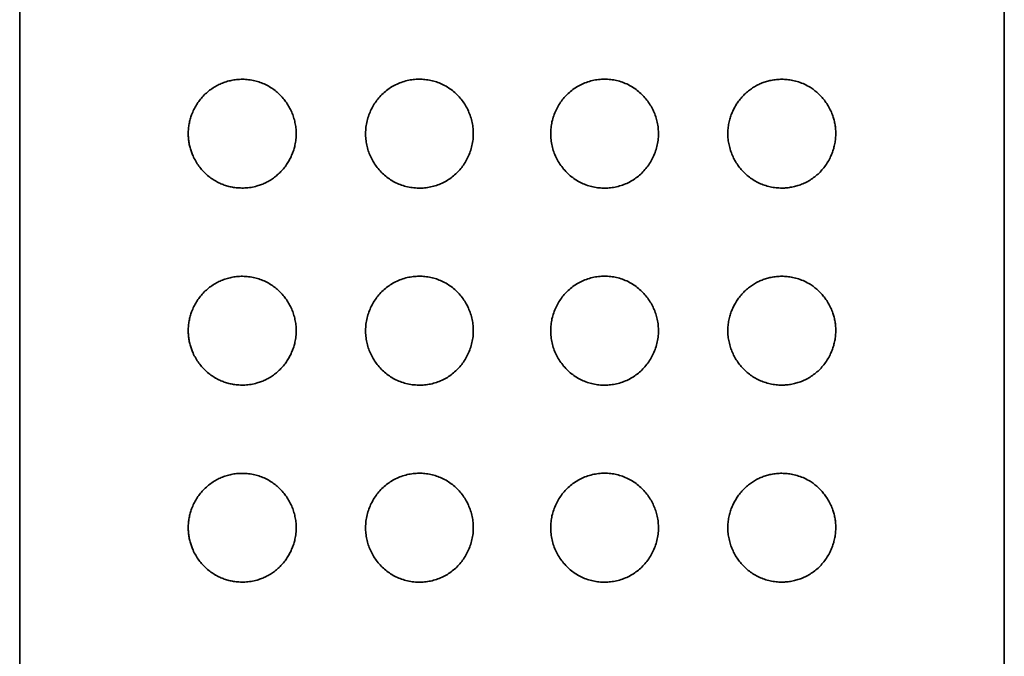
# Model space of a CAD drawing. Header units: millimetres. Extents: x 8 to 1134, y 12 to 735.
# Tile 22 of 28: x 748 to 773, y 682 to 698. Entities that reach past the tile are written whole.
import ezdxf

# ---------------------------------------------------------------- set-up
doc = ezdxf.new("R2010")
doc.units = ezdxf.units.MM

msp = doc.modelspace()

# ---------------------------------------------------------------- linework, layer by layer
at = {"color": 7, "linetype": 'Continuous', "lineweight": 35}
for p, q in [((748, 732.7), (748, 548.099)), ((773, 548.099), (773, 732.7))]:
    msp.add_line(p, q, dxfattribs=at)
for points, knots in [([(753.564, 693.522), (753.519, 693.526), (753.434, 693.533), (753.311, 693.559), (753.194, 693.594), (753.08, 693.64), (752.966, 693.699), (752.853, 693.771), (752.744, 693.86), (752.642, 693.96), (752.55, 694.073), (752.469, 694.197), (752.405, 694.319), (752.359, 694.436), (752.325, 694.543), (752.299, 694.657), (752.283, 694.777), (752.278, 694.901), (752.283, 695.025), (752.3, 695.147), (752.328, 695.266), (752.367, 695.388), (752.42, 695.511), (752.488, 695.632), (752.567, 695.748), (752.66, 695.857), (752.765, 695.957), (752.878, 696.043), (752.996, 696.116), (753.118, 696.174), (753.243, 696.22), (753.372, 696.253), (753.51, 696.274), (753.658, 696.282), (753.813, 696.272), (753.963, 696.246), (754.105, 696.204), (754.24, 696.149), (754.367, 696.079), (754.485, 695.997), (754.593, 695.903), (754.69, 695.8), (754.774, 695.689), (754.847, 695.572), (754.908, 695.448), (754.956, 695.319), (754.992, 695.187), (755.015, 695.047), (755.023, 694.902), (755.015, 694.753), (754.993, 694.615), (754.959, 694.49), (754.918, 694.377), (754.869, 694.269), (754.809, 694.162), (754.738, 694.059), (754.655, 693.96), (754.566, 693.87), (754.469, 693.789), (754.365, 693.718), (754.256, 693.658), (754.143, 693.608), (754.016, 693.566), (753.873, 693.534), (753.718, 693.517), (753.615, 693.52), (753.564, 693.522)], [0, 0, 0, 0, 0.0168373, 0.0323449, 0.0478964, 0.0634448, 0.0789482, 0.0962556, 0.1135975, 0.1308974, 0.1479648, 0.1650755, 0.1821245, 0.1943309, 0.2065628, 0.2187605, 0.2317688, 0.2448226, 0.257828, 0.2707808, 0.283779, 0.2967422, 0.3124521, 0.3282169, 0.343944, 0.3614043, 0.3789484, 0.3965062, 0.4139851, 0.4308456, 0.4477632, 0.4646838, 0.4815485, 0.500921, 0.520335, 0.5396994, 0.5570306, 0.5744005, 0.5917216, 0.6079002, 0.6241209, 0.6402942, 0.6552326, 0.670209, 0.6851428, 0.6996317, 0.7141614, 0.7286453, 0.7442286, 0.7598704, 0.7754556, 0.7881735, 0.8009466, 0.8137245, 0.8264489, 0.8406327, 0.8548809, 0.8691332, 0.8833227, 0.8979155, 0.9125656, 0.9272235, 0.941827, 0.9611973, 0.9806196, 1, 1, 1, 1]), ([(758.13, 693.517), (758.076, 693.519), (757.967, 693.525), (757.81, 693.556), (757.66, 693.604), (757.518, 693.668), (757.385, 693.748), (757.262, 693.843), (757.151, 693.951), (757.054, 694.069), (756.971, 694.194), (756.904, 694.326), (756.849, 694.464), (756.81, 694.608), (756.787, 694.757), (756.779, 694.91), (756.789, 695.066), (756.817, 695.222), (756.863, 695.374), (756.925, 695.518), (757.002, 695.654), (757.093, 695.78), (757.197, 695.895), (757.313, 695.998), (757.441, 696.087), (757.579, 696.16), (757.726, 696.217), (757.876, 696.257), (758.027, 696.278), (758.178, 696.283), (758.328, 696.272), (758.476, 696.245), (758.619, 696.201), (758.759, 696.142), (758.893, 696.064), (759.02, 695.97), (759.135, 695.863), (759.236, 695.743), (759.323, 695.613), (759.395, 695.475), (759.451, 695.331), (759.491, 695.182), (759.515, 695.028), (759.521, 694.871), (759.508, 694.713), (759.478, 694.558), (759.431, 694.409), (759.368, 694.267), (759.291, 694.133), (759.201, 694.011), (759.099, 693.9), (758.985, 693.8), (758.86, 693.712), (758.724, 693.64), (758.581, 693.583), (758.433, 693.543), (758.282, 693.519), (758.181, 693.518), (758.13, 693.517)], [0, 0, 0, 0, 0.019005, 0.03801, 0.056204, 0.074458, 0.092651, 0.110718, 0.128844, 0.146913, 0.163964, 0.181061, 0.198108, 0.215299, 0.232544, 0.249731, 0.267928, 0.286193, 0.304396, 0.322422, 0.340505, 0.358533, 0.376582, 0.394687, 0.412733, 0.431173, 0.449676, 0.468119, 0.485682, 0.503295, 0.520857, 0.538158, 0.555509, 0.572804, 0.590915, 0.609091, 0.627206, 0.645097, 0.663046, 0.68094, 0.698566, 0.716245, 0.733868, 0.752012, 0.770218, 0.788363, 0.806137, 0.823965, 0.841741, 0.858987, 0.876282, 0.893525, 0.911266, 0.929068, 0.946811, 0.96452, 0.982286, 1, 1, 1, 1]), ([(761.482, 694.899), (761.483, 694.95), (761.487, 695.051), (761.513, 695.203), (761.556, 695.352), (761.615, 695.497), (761.689, 695.632), (761.776, 695.757), (761.874, 695.871), (761.986, 695.975), (762.11, 696.066), (762.245, 696.144), (762.389, 696.205), (762.54, 696.249), (762.695, 696.276), (762.851, 696.285), (763.006, 696.276), (763.158, 696.25), (763.307, 696.207), (763.45, 696.146), (763.587, 696.068), (763.713, 695.976), (763.826, 695.871), (763.927, 695.755), (764.012, 695.63), (764.083, 695.5), (764.14, 695.366), (764.183, 695.224), (764.21, 695.076), (764.222, 694.925), (764.216, 694.77), (764.192, 694.613), (764.149, 694.459), (764.09, 694.311), (764.015, 694.172), (763.927, 694.044), (763.825, 693.926), (763.711, 693.821), (763.586, 693.729), (763.451, 693.652), (763.308, 693.592), (763.158, 693.549), (763.007, 693.523), (762.856, 693.514), (762.707, 693.521), (762.559, 693.545), (762.413, 693.585), (762.272, 693.642), (762.136, 693.715), (762.008, 693.805), (761.89, 693.911), (761.785, 694.029), (761.694, 694.157), (761.619, 694.294), (761.558, 694.438), (761.515, 694.589), (761.487, 694.743), (761.484, 694.847), (761.482, 694.899)], [0, 0, 0, 0, 0.017457, 0.034914, 0.052777, 0.070696, 0.088561, 0.105813, 0.123115, 0.140364, 0.158299, 0.176297, 0.194232, 0.212498, 0.230828, 0.2491, 0.267068, 0.285092, 0.303059, 0.321444, 0.33989, 0.358275, 0.376123, 0.394025, 0.411875, 0.428659, 0.445487, 0.462266, 0.47966, 0.497111, 0.514502, 0.532908, 0.551385, 0.569799, 0.587847, 0.605951, 0.624001, 0.642139, 0.660334, 0.67847, 0.696653, 0.714895, 0.73308, 0.750433, 0.767835, 0.785186, 0.80276, 0.82039, 0.837961, 0.856148, 0.874401, 0.892593, 0.910466, 0.928394, 0.946266, 0.96416, 0.98211, 1, 1, 1, 1]), ([(765.98, 694.899), (765.981, 694.944), (765.984, 695.034), (766.004, 695.167), (766.036, 695.293), (766.078, 695.412), (766.128, 695.523), (766.187, 695.628), (766.256, 695.731), (766.337, 695.83), (766.428, 695.922), (766.527, 696.005), (766.63, 696.077), (766.738, 696.137), (766.85, 696.187), (766.963, 696.226), (767.086, 696.256), (767.216, 696.275), (767.354, 696.282), (767.491, 696.274), (767.633, 696.253), (767.779, 696.214), (767.928, 696.156), (768.057, 696.086), (768.168, 696.01), (768.263, 695.932), (768.351, 695.844), (768.435, 695.745), (768.512, 695.633), (768.581, 695.509), (768.634, 695.386), (768.672, 695.267), (768.698, 695.155), (768.716, 695.036), (768.723, 694.909), (768.717, 694.777), (768.699, 694.647), (768.669, 694.521), (768.629, 694.401), (768.575, 694.278), (768.505, 694.154), (768.419, 694.033), (768.323, 693.923), (768.216, 693.825), (768.101, 693.74), (767.98, 693.669), (767.856, 693.613), (767.731, 693.57), (767.607, 693.541), (767.48, 693.523), (767.346, 693.516), (767.203, 693.524), (767.054, 693.548), (766.911, 693.588), (766.775, 693.642), (766.647, 693.71), (766.528, 693.791), (766.419, 693.884), (766.32, 693.987), (766.233, 694.098), (766.158, 694.218), (766.095, 694.343), (766.045, 694.475), (766.008, 694.613), (765.984, 694.755), (765.981, 694.851), (765.98, 694.899)], [0, 0, 0, 0, 0.014123, 0.028291, 0.042418, 0.055409, 0.068456, 0.081509, 0.094506, 0.109036, 0.123632, 0.138232, 0.152768, 0.167221, 0.181725, 0.196237, 0.2107, 0.227864, 0.245091, 0.262324, 0.279497, 0.299689, 0.319928, 0.340114, 0.355105, 0.370147, 0.385182, 0.400162, 0.416235, 0.432347, 0.4484, 0.460633, 0.472895, 0.48512, 0.49896, 0.512859, 0.526703, 0.540448, 0.554242, 0.568002, 0.585246, 0.602551, 0.619813, 0.637425, 0.655113, 0.672812, 0.690437, 0.706609, 0.72283, 0.739052, 0.755224, 0.773784, 0.792383, 0.810933, 0.827938, 0.844983, 0.861979, 0.87782, 0.893701, 0.909537, 0.92458, 0.939664, 0.954701, 0.969786, 0.98492, 1, 1, 1, 1]), ([(753.564, 688.522), (753.519, 688.526), (753.434, 688.533), (753.311, 688.559), (753.194, 688.594), (753.08, 688.64), (752.966, 688.699), (752.853, 688.771), (752.744, 688.86), (752.642, 688.96), (752.55, 689.073), (752.469, 689.197), (752.405, 689.319), (752.359, 689.436), (752.325, 689.543), (752.299, 689.657), (752.283, 689.777), (752.278, 689.901), (752.283, 690.025), (752.3, 690.147), (752.328, 690.266), (752.367, 690.388), (752.42, 690.511), (752.488, 690.632), (752.567, 690.748), (752.66, 690.857), (752.765, 690.957), (752.878, 691.043), (752.996, 691.116), (753.118, 691.174), (753.243, 691.22), (753.372, 691.253), (753.51, 691.274), (753.658, 691.282), (753.813, 691.272), (753.963, 691.246), (754.105, 691.204), (754.24, 691.149), (754.367, 691.079), (754.485, 690.997), (754.593, 690.903), (754.69, 690.8), (754.774, 690.689), (754.847, 690.572), (754.908, 690.448), (754.956, 690.319), (754.992, 690.187), (755.015, 690.047), (755.023, 689.902), (755.015, 689.753), (754.993, 689.615), (754.959, 689.49), (754.918, 689.377), (754.869, 689.269), (754.809, 689.162), (754.738, 689.059), (754.655, 688.96), (754.566, 688.87), (754.469, 688.789), (754.365, 688.718), (754.256, 688.658), (754.143, 688.608), (754.016, 688.566), (753.873, 688.534), (753.718, 688.517), (753.615, 688.52), (753.564, 688.522)], [0, 0, 0, 0, 0.016837, 0.032345, 0.047896, 0.063445, 0.078948, 0.096256, 0.113597, 0.130897, 0.147965, 0.165076, 0.182124, 0.194331, 0.206563, 0.218761, 0.231769, 0.244823, 0.257828, 0.270781, 0.283779, 0.296742, 0.312452, 0.328217, 0.343944, 0.361404, 0.378948, 0.396506, 0.413985, 0.430846, 0.447763, 0.464684, 0.481548, 0.500921, 0.520335, 0.539699, 0.557031, 0.5744, 0.591722, 0.6079, 0.624121, 0.640294, 0.655233, 0.670209, 0.685143, 0.699632, 0.714161, 0.728645, 0.744229, 0.75987, 0.775456, 0.788173, 0.800947, 0.813725, 0.826449, 0.840633, 0.854881, 0.869133, 0.883323, 0.897915, 0.912566, 0.927224, 0.941827, 0.961197, 0.98062, 1, 1, 1, 1]), ([(758.13, 688.517), (758.076, 688.519), (757.967, 688.525), (757.81, 688.556), (757.66, 688.604), (757.518, 688.668), (757.385, 688.748), (757.262, 688.843), (757.151, 688.951), (757.054, 689.069), (756.971, 689.194), (756.904, 689.326), (756.849, 689.464), (756.81, 689.608), (756.787, 689.757), (756.779, 689.91), (756.789, 690.066), (756.817, 690.222), (756.863, 690.374), (756.925, 690.518), (757.002, 690.654), (757.093, 690.78), (757.197, 690.895), (757.313, 690.998), (757.441, 691.087), (757.579, 691.16), (757.726, 691.217), (757.876, 691.257), (758.027, 691.278), (758.178, 691.283), (758.328, 691.272), (758.476, 691.245), (758.619, 691.201), (758.759, 691.142), (758.893, 691.064), (759.02, 690.97), (759.135, 690.863), (759.236, 690.743), (759.323, 690.613), (759.395, 690.475), (759.451, 690.331), (759.491, 690.182), (759.515, 690.028), (759.521, 689.871), (759.508, 689.713), (759.478, 689.558), (759.431, 689.409), (759.368, 689.267), (759.291, 689.133), (759.201, 689.011), (759.099, 688.9), (758.985, 688.8), (758.86, 688.712), (758.724, 688.64), (758.581, 688.583), (758.433, 688.543), (758.282, 688.519), (758.181, 688.518), (758.13, 688.517)], [0, 0, 0, 0, 0.019005, 0.03801, 0.056204, 0.074458, 0.092651, 0.110718, 0.128844, 0.146913, 0.163964, 0.181061, 0.198108, 0.215299, 0.232544, 0.249731, 0.267928, 0.286193, 0.304396, 0.322422, 0.340505, 0.358533, 0.376582, 0.394687, 0.412733, 0.431173, 0.449676, 0.468119, 0.485682, 0.503295, 0.520857, 0.538158, 0.555509, 0.572804, 0.590915, 0.609091, 0.627206, 0.645097, 0.663046, 0.68094, 0.698566, 0.716245, 0.733868, 0.752012, 0.770218, 0.788363, 0.806137, 0.823965, 0.841741, 0.858987, 0.876282, 0.893525, 0.911266, 0.929068, 0.946811, 0.96452, 0.982286, 1, 1, 1, 1]), ([(761.482, 689.899), (761.483, 689.95), (761.487, 690.051), (761.513, 690.203), (761.556, 690.352), (761.615, 690.497), (761.689, 690.632), (761.776, 690.757), (761.874, 690.871), (761.986, 690.975), (762.11, 691.066), (762.245, 691.144), (762.389, 691.205), (762.54, 691.249), (762.695, 691.276), (762.851, 691.285), (763.006, 691.276), (763.158, 691.25), (763.307, 691.207), (763.45, 691.146), (763.587, 691.068), (763.713, 690.976), (763.826, 690.871), (763.927, 690.755), (764.012, 690.63), (764.083, 690.5), (764.14, 690.366), (764.183, 690.224), (764.21, 690.076), (764.222, 689.925), (764.216, 689.77), (764.192, 689.613), (764.149, 689.459), (764.09, 689.311), (764.015, 689.172), (763.927, 689.044), (763.825, 688.926), (763.711, 688.821), (763.586, 688.729), (763.451, 688.652), (763.308, 688.592), (763.158, 688.549), (763.007, 688.523), (762.856, 688.514), (762.707, 688.521), (762.559, 688.545), (762.413, 688.585), (762.272, 688.642), (762.136, 688.715), (762.008, 688.805), (761.89, 688.911), (761.785, 689.029), (761.694, 689.157), (761.619, 689.294), (761.558, 689.438), (761.515, 689.589), (761.487, 689.743), (761.484, 689.847), (761.482, 689.899)], [0, 0, 0, 0, 0.017457, 0.034914, 0.052777, 0.070696, 0.088561, 0.105813, 0.123115, 0.140364, 0.158299, 0.176297, 0.194232, 0.212498, 0.230828, 0.2491, 0.267068, 0.285092, 0.303059, 0.321444, 0.33989, 0.358275, 0.376123, 0.394025, 0.411875, 0.428659, 0.445487, 0.462266, 0.47966, 0.497111, 0.514502, 0.532908, 0.551385, 0.569799, 0.587847, 0.605951, 0.624001, 0.642139, 0.660334, 0.67847, 0.696653, 0.714895, 0.73308, 0.750433, 0.767835, 0.785186, 0.80276, 0.82039, 0.837961, 0.856148, 0.874401, 0.892593, 0.910466, 0.928394, 0.946266, 0.96416, 0.98211, 1, 1, 1, 1]), ([(765.98, 689.899), (765.981, 689.944), (765.984, 690.034), (766.004, 690.167), (766.036, 690.293), (766.078, 690.412), (766.128, 690.523), (766.187, 690.628), (766.256, 690.731), (766.337, 690.83), (766.428, 690.922), (766.527, 691.005), (766.63, 691.077), (766.738, 691.137), (766.85, 691.187), (766.963, 691.226), (767.086, 691.256), (767.216, 691.275), (767.354, 691.282), (767.491, 691.274), (767.633, 691.253), (767.779, 691.214), (767.928, 691.156), (768.057, 691.086), (768.168, 691.01), (768.263, 690.932), (768.351, 690.844), (768.435, 690.745), (768.512, 690.633), (768.581, 690.509), (768.634, 690.386), (768.672, 690.267), (768.698, 690.155), (768.716, 690.036), (768.723, 689.909), (768.717, 689.777), (768.699, 689.647), (768.669, 689.521), (768.629, 689.401), (768.575, 689.278), (768.505, 689.154), (768.419, 689.033), (768.323, 688.923), (768.216, 688.825), (768.101, 688.74), (767.98, 688.669), (767.856, 688.613), (767.731, 688.57), (767.607, 688.541), (767.48, 688.523), (767.346, 688.516), (767.203, 688.524), (767.054, 688.548), (766.911, 688.588), (766.775, 688.642), (766.647, 688.71), (766.528, 688.791), (766.419, 688.884), (766.32, 688.987), (766.233, 689.098), (766.158, 689.218), (766.095, 689.343), (766.045, 689.475), (766.008, 689.613), (765.984, 689.755), (765.981, 689.851), (765.98, 689.899)], [0, 0, 0, 0, 0.014123, 0.028291, 0.042418, 0.055409, 0.068456, 0.081509, 0.094506, 0.109036, 0.123632, 0.138232, 0.152768, 0.167221, 0.181725, 0.196237, 0.2107, 0.227864, 0.245091, 0.262324, 0.279497, 0.299689, 0.319928, 0.340114, 0.355105, 0.370147, 0.385182, 0.400162, 0.416235, 0.432347, 0.4484, 0.460633, 0.472895, 0.48512, 0.49896, 0.512859, 0.526703, 0.540448, 0.554242, 0.568002, 0.585246, 0.602551, 0.619813, 0.637425, 0.655113, 0.672812, 0.690437, 0.706609, 0.72283, 0.739052, 0.755224, 0.773784, 0.792383, 0.810933, 0.827938, 0.844983, 0.861979, 0.87782, 0.893701, 0.909537, 0.92458, 0.939664, 0.954701, 0.969786, 0.98492, 1, 1, 1, 1]), ([(753.564, 683.522), (753.519, 683.526), (753.434, 683.533), (753.311, 683.559), (753.194, 683.594), (753.08, 683.64), (752.966, 683.699), (752.853, 683.771), (752.744, 683.86), (752.642, 683.96), (752.55, 684.073), (752.469, 684.197), (752.405, 684.319), (752.359, 684.436), (752.325, 684.543), (752.299, 684.657), (752.283, 684.777), (752.278, 684.901), (752.283, 685.025), (752.3, 685.147), (752.328, 685.266), (752.367, 685.388), (752.42, 685.511), (752.488, 685.632), (752.567, 685.748), (752.66, 685.857), (752.765, 685.957), (752.878, 686.043), (752.996, 686.116), (753.118, 686.174), (753.243, 686.22), (753.372, 686.253), (753.51, 686.274), (753.658, 686.282), (753.813, 686.272), (753.963, 686.246), (754.105, 686.204), (754.24, 686.149), (754.367, 686.079), (754.485, 685.997), (754.593, 685.903), (754.69, 685.8), (754.774, 685.689), (754.847, 685.572), (754.908, 685.448), (754.956, 685.319), (754.992, 685.187), (755.015, 685.047), (755.023, 684.902), (755.015, 684.753), (754.993, 684.615), (754.959, 684.49), (754.918, 684.377), (754.869, 684.269), (754.809, 684.162), (754.738, 684.059), (754.655, 683.96), (754.566, 683.87), (754.469, 683.789), (754.365, 683.718), (754.256, 683.658), (754.143, 683.608), (754.016, 683.566), (753.873, 683.534), (753.718, 683.517), (753.615, 683.52), (753.564, 683.522)], [0, 0, 0, 0, 0.016837, 0.032345, 0.047896, 0.063445, 0.078948, 0.096256, 0.113597, 0.130897, 0.147965, 0.165076, 0.182124, 0.194331, 0.206563, 0.218761, 0.231769, 0.244823, 0.257828, 0.270781, 0.283779, 0.296742, 0.312452, 0.328217, 0.343944, 0.361404, 0.378948, 0.396506, 0.413985, 0.430846, 0.447763, 0.464684, 0.481548, 0.500921, 0.520335, 0.539699, 0.557031, 0.5744, 0.591722, 0.6079, 0.624121, 0.640294, 0.655233, 0.670209, 0.685143, 0.699632, 0.714161, 0.728645, 0.744229, 0.75987, 0.775456, 0.788173, 0.800947, 0.813725, 0.826449, 0.840633, 0.854881, 0.869133, 0.883323, 0.897915, 0.912566, 0.927224, 0.941827, 0.961197, 0.98062, 1, 1, 1, 1]), ([(758.13, 683.517), (758.076, 683.519), (757.967, 683.525), (757.81, 683.556), (757.66, 683.604), (757.518, 683.668), (757.385, 683.748), (757.262, 683.843), (757.151, 683.951), (757.054, 684.069), (756.971, 684.194), (756.904, 684.326), (756.849, 684.464), (756.81, 684.608), (756.787, 684.757), (756.779, 684.91), (756.789, 685.066), (756.817, 685.222), (756.863, 685.374), (756.925, 685.518), (757.002, 685.654), (757.093, 685.78), (757.197, 685.895), (757.313, 685.998), (757.441, 686.087), (757.579, 686.16), (757.726, 686.217), (757.876, 686.257), (758.027, 686.278), (758.178, 686.283), (758.328, 686.272), (758.476, 686.245), (758.619, 686.201), (758.759, 686.142), (758.893, 686.064), (759.02, 685.97), (759.135, 685.863), (759.236, 685.743), (759.323, 685.613), (759.395, 685.475), (759.451, 685.331), (759.491, 685.182), (759.515, 685.028), (759.521, 684.871), (759.508, 684.713), (759.478, 684.558), (759.431, 684.409), (759.368, 684.267), (759.291, 684.133), (759.201, 684.011), (759.099, 683.9), (758.985, 683.8), (758.86, 683.712), (758.724, 683.64), (758.581, 683.583), (758.433, 683.543), (758.282, 683.519), (758.181, 683.518), (758.13, 683.517)], [0, 0, 0, 0, 0.019005, 0.03801, 0.056204, 0.074458, 0.092651, 0.110718, 0.128844, 0.146913, 0.163964, 0.181061, 0.198108, 0.215299, 0.232544, 0.249731, 0.267928, 0.286193, 0.304396, 0.322422, 0.340505, 0.358533, 0.376582, 0.394687, 0.412733, 0.431173, 0.449676, 0.468119, 0.485682, 0.503295, 0.520857, 0.538158, 0.555509, 0.572804, 0.590915, 0.609091, 0.627206, 0.645097, 0.663046, 0.68094, 0.698566, 0.716245, 0.733868, 0.752012, 0.770218, 0.788363, 0.806137, 0.823965, 0.841741, 0.858987, 0.876282, 0.893525, 0.911266, 0.929068, 0.946811, 0.96452, 0.982286, 1, 1, 1, 1]), ([(761.482, 684.899), (761.483, 684.95), (761.487, 685.051), (761.513, 685.203), (761.556, 685.352), (761.615, 685.497), (761.689, 685.632), (761.776, 685.757), (761.874, 685.871), (761.986, 685.975), (762.11, 686.066), (762.245, 686.144), (762.389, 686.205), (762.54, 686.249), (762.695, 686.276), (762.851, 686.285), (763.006, 686.276), (763.158, 686.25), (763.307, 686.207), (763.45, 686.146), (763.587, 686.068), (763.713, 685.976), (763.826, 685.871), (763.927, 685.755), (764.012, 685.63), (764.083, 685.5), (764.14, 685.366), (764.183, 685.224), (764.21, 685.076), (764.222, 684.925), (764.216, 684.77), (764.192, 684.613), (764.149, 684.459), (764.09, 684.311), (764.015, 684.172), (763.927, 684.044), (763.825, 683.926), (763.711, 683.821), (763.586, 683.729), (763.451, 683.652), (763.308, 683.592), (763.158, 683.549), (763.007, 683.523), (762.856, 683.514), (762.707, 683.521), (762.559, 683.545), (762.413, 683.585), (762.272, 683.642), (762.136, 683.715), (762.008, 683.805), (761.89, 683.911), (761.785, 684.029), (761.694, 684.157), (761.619, 684.294), (761.558, 684.438), (761.515, 684.589), (761.487, 684.743), (761.484, 684.847), (761.482, 684.899)], [0, 0, 0, 0, 0.017457, 0.034914, 0.052777, 0.070696, 0.088561, 0.105813, 0.123115, 0.140364, 0.158299, 0.176297, 0.194232, 0.212498, 0.230828, 0.2491, 0.267068, 0.285092, 0.303059, 0.321444, 0.33989, 0.358275, 0.376123, 0.394025, 0.411875, 0.428659, 0.445487, 0.462266, 0.47966, 0.497111, 0.514502, 0.532908, 0.551385, 0.569799, 0.587847, 0.605951, 0.624001, 0.642139, 0.660334, 0.67847, 0.696653, 0.714895, 0.73308, 0.750433, 0.767835, 0.785186, 0.80276, 0.82039, 0.837961, 0.856148, 0.874401, 0.892593, 0.910466, 0.928394, 0.946266, 0.96416, 0.98211, 1, 1, 1, 1]), ([(765.98, 684.899), (765.981, 684.944), (765.984, 685.034), (766.004, 685.167), (766.036, 685.293), (766.078, 685.412), (766.128, 685.523), (766.187, 685.628), (766.256, 685.731), (766.337, 685.83), (766.428, 685.922), (766.527, 686.005), (766.63, 686.077), (766.738, 686.137), (766.85, 686.187), (766.963, 686.226), (767.086, 686.256), (767.216, 686.275), (767.354, 686.282), (767.491, 686.274), (767.633, 686.253), (767.779, 686.214), (767.928, 686.156), (768.057, 686.086), (768.168, 686.01), (768.263, 685.932), (768.351, 685.844), (768.435, 685.745), (768.512, 685.633), (768.581, 685.509), (768.634, 685.386), (768.672, 685.267), (768.698, 685.155), (768.716, 685.036), (768.723, 684.909), (768.717, 684.777), (768.699, 684.647), (768.669, 684.521), (768.629, 684.401), (768.575, 684.278), (768.505, 684.154), (768.419, 684.033), (768.323, 683.923), (768.216, 683.825), (768.101, 683.74), (767.98, 683.669), (767.856, 683.613), (767.731, 683.57), (767.607, 683.541), (767.48, 683.523), (767.346, 683.516), (767.203, 683.524), (767.054, 683.548), (766.911, 683.588), (766.775, 683.642), (766.647, 683.71), (766.528, 683.791), (766.419, 683.884), (766.32, 683.987), (766.233, 684.098), (766.158, 684.218), (766.095, 684.343), (766.045, 684.475), (766.008, 684.613), (765.984, 684.755), (765.981, 684.851), (765.98, 684.899)], [0, 0, 0, 0, 0.0141235, 0.0282907, 0.0424175, 0.0554087, 0.0684562, 0.0815086, 0.0945064, 0.1090358, 0.1236316, 0.1382324, 0.1527684, 0.1672209, 0.1817251, 0.1962368, 0.2106997, 0.2278642, 0.2450914, 0.2623242, 0.2794966, 0.2996887, 0.3199277, 0.3401138, 0.3551053, 0.3701474, 0.3851817, 0.4001624, 0.4162346, 0.4323468, 0.4484004, 0.4606332, 0.4728953, 0.4851197, 0.4989601, 0.5128588, 0.5267026, 0.5404482, 0.5542424, 0.5680018, 0.5852462, 0.602551, 0.619813, 0.6374245, 0.6551131, 0.6728117, 0.6904371, 0.7066093, 0.7228303, 0.7390516, 0.7552241, 0.7737842, 0.7923829, 0.8109331, 0.8279379, 0.8449834, 0.8619794, 0.8778195, 0.8937011, 0.909537, 0.9245802, 0.9396637, 0.9547013, 0.9697861, 0.9849197, 1, 1, 1, 1])]:
    msp.add_open_spline(points, degree=3, knots=knots, dxfattribs=at)

doc.saveas('drawing.dxf')
